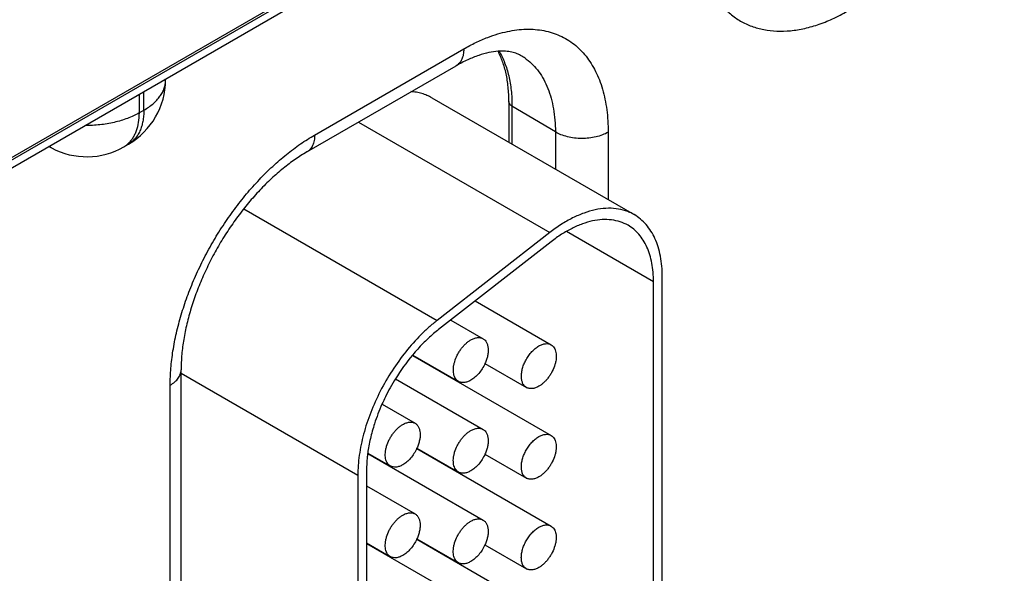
# Model space of a CAD drawing. Header units: inches. Extents: x 0 to 34, y 0 to 22.
# Tile 29 of 129: x 4.875 to 5.474, y 16.873 to 17.209. Entities that reach past the tile are written whole.
import ezdxf

# ---------------------------------------------------------------- set-up
doc = ezdxf.new("R2010")
doc.units = ezdxf.units.IN
doc.header["$LTSCALE"] = 1.87
doc.header["$MEASUREMENT"] = 0
doc.layers.get('0').update_dxf_attribs({"linetype": 'CONTINUOUS'})

msp = doc.modelspace()

# ---------------------------------------------------------------- linework, layer by layer
at = {"color": 7, "linetype": 'CONTINUOUS'}
for p, q in [((4.5912, 16.96263), (9.0239, 19.52202)), ((4.58824, 16.95611), (9.02095, 19.51549)), ((5.02784, 17.21607), (4.71105, 17.03316)), ((5.05479, 17.13907), (5.14548, 17.19143)), ((5.05013, 17.12877), (5.14082, 17.18113)), ((4.96418, 17.17255), (4.96418, 17.17317)), ((4.94805, 17.16385), (4.94805, 17.15247)), ((4.951, 17.15418), (4.951, 17.16556)), ((5.12603, 17.16169), (5.24907, 17.09065)), ((5.17289, 17.1594), (5.17289, 17.13463)), ((5.20117, 17.14092), (5.17479, 17.15669)), ((5.17479, 17.15669), (5.17479, 17.13354)), ((4.94805, 17.15247), (4.951, 17.15418)), ((5.08143, 17.14684), (5.19771, 17.0797)), ((5.20117, 17.14092), (5.20117, 17.1183)), ((5.23326, 17.14076), (5.23326, 17.09977)), ((4.89492, 17.13121), (4.89316, 17.13216)), ((4.93873, 17.13188), (4.94168, 17.13358)), ((5.01175, 17.09417), (5.12929, 17.0263)), ((5.19771, 17.0797), (5.12929, 17.0263)), ((5.26085, 17.0498), (5.20789, 17.08038)), ((5.19863, 17.0742), (5.13021, 17.0208)), ((5.26076, 16.7644), (5.26085, 17.0498)), ((5.26607, 16.76746), (5.26615, 17.05286)), ((5.15245, 17.03816), (5.1986, 17.01152)), ((5.13759, 17.02656), (5.15724, 17.01521)), ((5.11438, 17.00501), (5.19858, 16.9564)), ((5.11455, 17.00522), (5.14224, 16.98923)), ((5.15837, 17.00011), (5.1836, 16.98554)), ((4.9736, 16.66738), (4.9736, 16.99621)), ((4.9736, 16.99419), (5.08106, 16.93214)), ((5.10406, 16.99079), (5.15723, 16.96009)), ((5.13777, 16.99151), (5.13777, 16.99181)), ((4.96701, 16.65819), (4.96701, 16.98702)), ((5.09578, 16.97538), (5.11587, 16.96378)), ((5.11688, 16.94844), (5.19857, 16.90127)), ((5.11699, 16.94868), (5.14222, 16.93411)), ((5.08721, 16.94538), (5.15721, 16.90497)), ((5.08723, 16.94567), (5.10087, 16.9378)), ((5.15835, 16.94498), (5.18358, 16.93042)), ((5.08637, 16.9352), (5.08629, 16.67765)), ((5.13776, 16.93639), (5.13776, 16.93669)), ((5.08106, 16.93214), (5.08099, 16.67459)), ((5.08636, 16.92569), (5.11585, 16.90866)), ((5.11687, 16.89332), (5.19855, 16.84615)), ((5.11698, 16.89356), (5.14221, 16.87899)), ((5.08635, 16.89105), (5.10085, 16.88268)), ((5.08635, 16.89075), (5.15719, 16.84985)), ((5.15833, 16.88986), (5.18357, 16.87529)), ((5.13774, 16.88126), (5.13774, 16.88157))]:
    msp.add_line(p, q, dxfattribs=at)
for centre, radius, start, end in [((5.16311, 17.15799), 0.03402, 53.15861, 58.77196), ((4.91918, 17.17255), 0.045, 300.0008, 359.9992), ((4.90206, 17.14449), 0.01508, 234.54044, 241.71738), ((4.91623, 17.17085), 0.045, 241.73016, 300.0018), ((4.93109, 17.14507), 0.01525, 300.05806, 311.78579), ((4.93082, 17.1454), 0.01567, 311.75905, 312.48657), ((5.18679, 16.94833), 0.09194, 127.98264, 130.43503), ((5.21019, 16.92529), 0.12485, 140.20549, 148.31666), ((5.20586, 16.9288), 0.11928, 140.04142, 140.17077), ((5.21411, 16.92266), 0.12957, 148.23704, 153.79869), ((5.18611, 16.98989), 0.00503, 238.00528, 240.00076), ((5.21203, 16.92369), 0.12725, 153.80245, 156.03098), ((5.20697, 16.92592), 0.12172, 156.01974, 162.01771), ((5.09413, 16.95908), 0.02514, 334.93547, 335.53843), ((5.17464, 16.93401), 0.08832, 172.44642, 172.64001), ((5.1861, 16.93477), 0.00503, 238.24203, 240.00083), ((5.09411, 16.90396), 0.02514, 334.93547, 335.53843), ((5.18608, 16.87965), 0.00503, 238.47874, 240.00089)]:
    msp.add_arc(centre, radius, start, end, dxfattribs=at)
for points, knots in [([(5.28635, 17.26894), (5.28635, 17.2655), (5.28662, 17.25878), (5.28795, 17.24905), (5.28981, 17.24142), (5.29176, 17.23573), (5.29393, 17.23047), (5.29716, 17.22441), (5.30114, 17.21899), (5.30471, 17.21521), (5.30754, 17.21265), (5.31054, 17.21036), (5.31372, 17.20834), (5.31705, 17.2066), (5.32054, 17.20514), (5.32417, 17.20397), (5.32923, 17.20278), (5.33591, 17.20203), (5.34278, 17.20227), (5.34842, 17.20302), (5.35432, 17.20419), (5.36186, 17.20638), (5.37095, 17.2101), (5.3769, 17.21322), (5.37989, 17.21494)], [0, 0, 0, 0, 0.074283, 0.144711, 0.211305, 0.243228, 0.274278, 0.33394, 0.390893, 0.418609, 0.445949, 0.473033, 0.499989, 0.526945, 0.55403, 0.58137, 0.609086, 0.666042, 0.725707, 0.756759, 0.788684, 0.855281, 0.925713, 1, 1, 1, 1]), ([(5.14548, 17.19143), (5.14787, 17.19281), (5.15264, 17.19535), (5.1576, 17.1975), (5.16007, 17.19845)], [0, 0, 0, 0, 0.511208, 1, 1, 1, 1]), ([(5.16007, 17.19845), (5.16205, 17.19921), (5.166, 17.20056), (5.17376, 17.20255), (5.17964, 17.2033), (5.18348, 17.20338)], [0, 0, 0, 0, 0.265364, 0.520221, 1, 1, 1, 1]), ([(5.18348, 17.20338), (5.1853, 17.20343), (5.18889, 17.20333), (5.19415, 17.20263), (5.19918, 17.20137), (5.20395, 17.19955), (5.20843, 17.19719), (5.21259, 17.19429), (5.21642, 17.19088), (5.21989, 17.18697), (5.22299, 17.18259), (5.22571, 17.17775), (5.22802, 17.17248), (5.22993, 17.1668), (5.23142, 17.16076), (5.23287, 17.15207), (5.23326, 17.14533), (5.23326, 17.14076)], [0, 0, 0, 0, 0.060415, 0.118967, 0.176073, 0.232212, 0.287909, 0.343709, 0.400151, 0.457747, 0.516953, 0.578163, 0.641692, 0.707782, 0.776601, 0.848242, 1, 1, 1, 1]), ([(5.14548, 17.19143), (5.14548, 17.19029), (5.14535, 17.18862), (5.14483, 17.18651), (5.14431, 17.18511), (5.14364, 17.18386), (5.14284, 17.18276), (5.1419, 17.18184), (5.14119, 17.18135), (5.14082, 17.18113)], [0, 0, 0, 0, 0.289277, 0.422535, 0.548497, 0.667894, 0.781868, 0.891952, 1, 1, 1, 1]), ([(5.16629, 17.18999), (5.16443, 17.18985), (5.16047, 17.18925), (5.15429, 17.18751), (5.14761, 17.18481), (5.14312, 17.18246), (5.14082, 17.18113)], [0, 0, 0, 0, 0.205441, 0.441347, 0.706862, 1, 1, 1, 1]), ([(5.18074, 17.18708), (5.18029, 17.18735), (5.17936, 17.18786), (5.17734, 17.18876), (5.17513, 17.18943), (5.17273, 17.18985), (5.16995, 17.19013), (5.16778, 17.1901), (5.16629, 17.18999)], [0, 0, 0, 0, 0.105245, 0.213078, 0.44179, 0.566555, 0.700554, 1, 1, 1, 1]), ([(5.17289, 17.1594), (5.17289, 17.16235), (5.17269, 17.1667), (5.17197, 17.17234), (5.17101, 17.17752), (5.16933, 17.1835), (5.16739, 17.18796), (5.16629, 17.19001)], [0, 0, 0, 0, 0.279626, 0.412145, 0.539658, 0.779519, 1, 1, 1, 1]), ([(5.16692, 17.19003), (5.16825, 17.18779), (5.17058, 17.1829), (5.17302, 17.17487), (5.17449, 17.16603), (5.17479, 17.15987), (5.17479, 17.15669)], [0, 0, 0, 0, 0.225706, 0.466813, 0.724787, 1, 1, 1, 1]), ([(5.1835, 17.18521), (5.18492, 17.18415), (5.18764, 17.18177), (5.19119, 17.17756), (5.19424, 17.17274), (5.19676, 17.16733), (5.19873, 17.16138), (5.20014, 17.15494), (5.20099, 17.14807), (5.20117, 17.14334), (5.20117, 17.14092)], [0, 0, 0, 0, 0.107704, 0.218298, 0.333163, 0.453406, 0.579833, 0.712955, 0.853011, 1, 1, 1, 1]), ([(4.951, 17.15418), (4.95202, 17.15476), (4.95395, 17.15599), (4.95659, 17.15803), (4.95887, 17.16022), (4.96078, 17.16253), (4.96229, 17.16494), (4.96338, 17.16743), (4.96404, 17.16998), (4.96418, 17.1717), (4.96418, 17.17255)], [0, 0, 0, 0, 0.148599, 0.289495, 0.422714, 0.548635, 0.667994, 0.781934, 0.891985, 1, 1, 1, 1]), ([(5.12603, 17.16169), (5.12508, 17.16224), (5.1231, 17.16322), (5.11996, 17.16435), (5.11665, 17.16513), (5.11438, 17.1654), (5.11322, 17.16547)], [0, 0, 0, 0, 0.244396, 0.491096, 0.742294, 1, 1, 1, 1]), ([(5.17479, 17.15669), (5.1745, 17.15686), (5.17399, 17.15723), (5.17337, 17.15789), (5.17298, 17.15863), (5.17289, 17.15915), (5.17289, 17.1594)], [0, 0, 0, 0, 0.288792, 0.54766, 0.781256, 1, 1, 1, 1]), ([(4.94805, 17.15247), (4.94695, 17.15184), (4.94465, 17.15064), (4.94099, 17.1491), (4.93708, 17.14777), (4.93152, 17.1463), (4.92422, 17.1451), (4.91824, 17.14483), (4.91523, 17.14487)], [0, 0, 0, 0, 0.111563, 0.228257, 0.349561, 0.474848, 0.734251, 1, 1, 1, 1]), ([(4.94805, 17.15247), (4.94805, 17.15055), (4.9478, 17.14685), (4.94674, 17.14244), (4.94545, 17.13933), (4.94431, 17.13726), (4.94297, 17.13541), (4.94194, 17.13433), (4.9414, 17.13384)], [0, 0, 0, 0, 0.28454, 0.543937, 0.664907, 0.780661, 0.892013, 1, 1, 1, 1]), ([(4.951, 17.15418), (4.951, 17.15301), (4.95091, 17.15072), (4.95046, 17.14741), (4.94971, 17.14434), (4.94866, 17.14154), (4.94733, 17.13903), (4.94571, 17.13684), (4.94384, 17.135), (4.94242, 17.13401), (4.94168, 17.13358)], [0, 0, 0, 0, 0.148602, 0.289502, 0.422722, 0.548642, 0.668, 0.781938, 0.891987, 1, 1, 1, 1]), ([(4.96701, 16.98702), (4.96701, 16.99042), (4.96731, 16.99737), (4.96859, 17.00793), (4.97069, 17.01877), (4.9736, 17.0298), (4.97729, 17.0409), (4.98172, 17.05197), (4.98684, 17.06291), (4.99262, 17.0736), (4.99899, 17.08395), (5.0059, 17.09386), (5.01327, 17.10323), (5.02104, 17.11197), (5.02914, 17.12), (5.03748, 17.12725), (5.04599, 17.13364), (5.05185, 17.13737), (5.05479, 17.13907)], [0, 0, 0, 0, 0.055837, 0.114176, 0.174779, 0.237348, 0.301543, 0.366986, 0.433276, 0.499994, 0.566712, 0.633002, 0.698447, 0.762643, 0.825214, 0.885819, 0.94416, 1, 1, 1, 1]), ([(5.05479, 17.13907), (5.05479, 17.13793), (5.05466, 17.13626), (5.05415, 17.13415), (5.05362, 17.13275), (5.05296, 17.1315), (5.05215, 17.1304), (5.05121, 17.12948), (5.0505, 17.12899), (5.05013, 17.12877)], [0, 0, 0, 0, 0.289277, 0.422535, 0.548497, 0.667894, 0.781868, 0.891952, 1, 1, 1, 1]), ([(5.23326, 17.14076), (5.23216, 17.14012), (5.22975, 17.139), (5.22582, 17.13782), (5.22157, 17.1371), (5.21716, 17.13687), (5.21275, 17.13714), (5.20852, 17.1379), (5.20463, 17.13913), (5.20225, 17.14027), (5.20117, 17.14092)], [0, 0, 0, 0, 0.114376, 0.237853, 0.367825, 0.501103, 0.634228, 0.763751, 0.886521, 1, 1, 1, 1]), ([(5.05013, 17.12877), (5.04769, 17.12736), (5.04276, 17.12422), (5.03555, 17.11878), (5.02837, 17.11252), (5.02132, 17.1055), (5.0145, 17.09781), (5.00799, 17.08952), (5.00187, 17.08073), (4.99621, 17.07153), (4.99107, 17.06203), (4.98652, 17.05234), (4.9826, 17.04255), (4.97934, 17.0328), (4.97679, 17.02318), (4.97496, 17.01383), (4.97386, 17.00487), (4.9736, 16.99903), (4.9736, 16.99621)], [0, 0, 0, 0, 0.053276, 0.110201, 0.170286, 0.233022, 0.297891, 0.364367, 0.431918, 0.500008, 0.568097, 0.635647, 0.702122, 0.76699, 0.829724, 0.889805, 0.946728, 1, 1, 1, 1]), ([(5.24907, 17.09065), (5.24824, 17.09112), (5.24654, 17.092), (5.24291, 17.09339), (5.23801, 17.09446), (5.23176, 17.09463), (5.22518, 17.0937), (5.21838, 17.09171), (5.21143, 17.08868), (5.20445, 17.08466), (5.19994, 17.08145), (5.19771, 17.0797)], [0, 0, 0, 0, 0.051421, 0.10321, 0.209155, 0.320467, 0.439019, 0.565969, 0.701894, 0.846829, 1, 1, 1, 1]), ([(5.26615, 17.05286), (5.26615, 17.05501), (5.26598, 17.0592), (5.26516, 17.06527), (5.26378, 17.07091), (5.26186, 17.07605), (5.25941, 17.08065), (5.25646, 17.08467), (5.25302, 17.08805), (5.25042, 17.08987), (5.24907, 17.09065)], [0, 0, 0, 0, 0.148501, 0.289498, 0.422772, 0.548679, 0.668017, 0.781952, 0.891997, 1, 1, 1, 1]), ([(5.24532, 17.08415), (5.24381, 17.08502), (5.24057, 17.08646), (5.23526, 17.08762), (5.22958, 17.08777), (5.2236, 17.08693), (5.21742, 17.08512), (5.2111, 17.08237), (5.20476, 17.07871), (5.20066, 17.07579), (5.19863, 17.0742)], [0, 0, 0, 0, 0.103089, 0.209046, 0.32037, 0.438942, 0.565921, 0.701851, 0.846775, 1, 1, 1, 1]), ([(5.26085, 17.0498), (5.26085, 17.05175), (5.26069, 17.05557), (5.25995, 17.06108), (5.25869, 17.06621), (5.25695, 17.07088), (5.25472, 17.07507), (5.25204, 17.07872), (5.24891, 17.08179), (5.24655, 17.08344), (5.24532, 17.08415)], [0, 0, 0, 0, 0.14854, 0.289521, 0.422764, 0.548669, 0.668019, 0.781957, 0.891998, 1, 1, 1, 1]), ([(5.12929, 17.0263), (5.12759, 17.02497), (5.12423, 17.02217), (5.11769, 17.01601), (5.10997, 17.00735), (5.10169, 16.99586), (5.09453, 16.98347), (5.08871, 16.97055), (5.0844, 16.9575), (5.08214, 16.94664), (5.08122, 16.93822), (5.08106, 16.93414), (5.08106, 16.93214)], [0, 0, 0, 0, 0.059282, 0.120474, 0.247216, 0.377816, 0.509778, 0.640411, 0.767108, 0.887621, 0.94496, 1, 1, 1, 1]), ([(5.12716, 17.01831), (5.1249, 17.01639), (5.12047, 17.01225), (5.11641, 17.00777), (5.11443, 17.00541)], [0, 0, 0, 0, 0.491002, 1, 1, 1, 1]), ([(5.14224, 16.98923), (5.14187, 16.98944), (5.14117, 16.98998), (5.14033, 16.99105), (5.1397, 16.99235), (5.13929, 16.99386), (5.13911, 16.99555), (5.13915, 16.99737), (5.13943, 16.9993), (5.1401, 17.00199), (5.14117, 17.00466), (5.14259, 17.0072), (5.14382, 17.00901), (5.14517, 17.01068), (5.14662, 17.01217), (5.14814, 17.01344), (5.14921, 17.01416), (5.14975, 17.01447)], [0, 0, 0, 0, 0.042821, 0.087411, 0.135198, 0.18712, 0.243575, 0.304545, 0.369657, 0.438275, 0.582495, 0.656255, 0.729642, 0.80162, 0.871263, 0.937686, 1, 1, 1, 1]), ([(5.14975, 17.01447), (5.1504, 17.01485), (5.15171, 17.01547), (5.15372, 17.01596), (5.15533, 17.01591), (5.15647, 17.0156), (5.157, 17.01535), (5.15724, 17.01521)], [0, 0, 0, 0, 0.289307, 0.548678, 0.781652, 0.891829, 1, 1, 1, 1]), ([(5.15724, 17.01521), (5.15746, 17.01508), (5.15789, 17.01479), (5.15866, 17.01407), (5.15945, 17.01291), (5.16007, 17.01123), (5.16037, 17.00928), (5.16035, 17.00713), (5.16001, 17.00483), (5.15935, 17.00245), (5.15874, 17.00088), (5.15838, 17.0001)], [0, 0, 0, 0, 0.046397, 0.093493, 0.192091, 0.300027, 0.419407, 0.55055, 0.692461, 0.843158, 1, 1, 1, 1]), ([(5.1911, 17.01078), (5.19176, 17.01116), (5.19307, 17.01178), (5.19508, 17.01226), (5.19669, 17.01222), (5.19783, 17.0119), (5.19835, 17.01166), (5.1986, 17.01152)], [0, 0, 0, 0, 0.289307, 0.548678, 0.781652, 0.891829, 1, 1, 1, 1]), ([(5.18337, 17.00245), (5.18386, 17.00334), (5.18494, 17.00505), (5.18681, 17.00734), (5.18885, 17.00929), (5.19035, 17.01034), (5.1911, 17.01078)], [0, 0, 0, 0, 0.265742, 0.525261, 0.772072, 1, 1, 1, 1]), ([(5.1986, 17.01152), (5.19897, 17.0113), (5.19967, 17.01077), (5.20051, 17.0097), (5.20114, 17.0084), (5.20155, 17.00688), (5.20173, 17.0052), (5.20169, 17.00337), (5.20141, 17.00145), (5.20075, 16.99875), (5.19967, 16.99609), (5.19825, 16.99355), (5.19702, 16.99174), (5.19567, 16.99007), (5.19422, 16.98858), (5.1927, 16.9873), (5.19163, 16.98659), (5.1911, 16.98628)], [0, 0, 0, 0, 0.042821, 0.087411, 0.135198, 0.18712, 0.243575, 0.304545, 0.369657, 0.438275, 0.582495, 0.656255, 0.729642, 0.80162, 0.871263, 0.937686, 1, 1, 1, 1]), ([(5.15838, 17.0001), (5.15789, 16.99902), (5.15676, 16.99694), (5.1547, 16.99413), (5.15272, 16.99211), (5.15103, 16.99078), (5.15017, 16.99022), (5.14974, 16.98997)], [0, 0, 0, 0, 0.263533, 0.524012, 0.772213, 0.889196, 1, 1, 1, 1]), ([(5.18345, 16.98563), (5.18322, 16.98577), (5.18277, 16.98611), (5.18196, 16.98694), (5.18117, 16.98828), (5.18061, 16.9902), (5.18043, 16.99241), (5.18063, 16.99483), (5.18119, 16.99737), (5.1821, 16.99995), (5.18291, 17.00163), (5.18337, 17.00245)], [0, 0, 0, 0, 0.045244, 0.091447, 0.189207, 0.297603, 0.418326, 0.551121, 0.694233, 0.844976, 1, 1, 1, 1]), ([(4.96701, 16.98702), (4.968, 16.98759), (4.96938, 16.98855), (4.97094, 16.99004), (4.9719, 16.9912), (4.97265, 16.9924), (4.97319, 16.99365), (4.97352, 16.99492), (4.9736, 16.99578), (4.9736, 16.99621)], [0, 0, 0, 0, 0.289272, 0.422529, 0.54849, 0.667888, 0.781863, 0.89195, 1, 1, 1, 1]), ([(5.14974, 16.98997), (5.14908, 16.98959), (5.14777, 16.98897), (5.14576, 16.98848), (5.14415, 16.98853), (5.14301, 16.98884), (5.14249, 16.98909), (5.14224, 16.98923)], [0, 0, 0, 0, 0.289307, 0.548678, 0.781652, 0.891829, 1, 1, 1, 1]), ([(5.1911, 16.98628), (5.19044, 16.9859), (5.18913, 16.98528), (5.18712, 16.98479), (5.18551, 16.98483), (5.18437, 16.98515), (5.18384, 16.9854), (5.1836, 16.98554)], [0, 0, 0, 0, 0.289307, 0.548678, 0.781652, 0.891829, 1, 1, 1, 1]), ([(5.10837, 16.96304), (5.10903, 16.96342), (5.11034, 16.96404), (5.11235, 16.96453), (5.11395, 16.96449), (5.1151, 16.96417), (5.11562, 16.96392), (5.11587, 16.96378)], [0, 0, 0, 0, 0.289307, 0.548678, 0.781652, 0.891829, 1, 1, 1, 1]), ([(5.0912, 16.96349), (5.09023, 16.96052), (5.08859, 16.95462), (5.08748, 16.94859), (5.08708, 16.94562)], [0, 0, 0, 0, 0.510652, 1, 1, 1, 1]), ([(5.10087, 16.9378), (5.1005, 16.93802), (5.0998, 16.93855), (5.09895, 16.93962), (5.09832, 16.94092), (5.09791, 16.94244), (5.09773, 16.94412), (5.09778, 16.94594), (5.09805, 16.94787), (5.09872, 16.95057), (5.0998, 16.95323), (5.10122, 16.95577), (5.10244, 16.95758), (5.1038, 16.95925), (5.10525, 16.96074), (5.10676, 16.96202), (5.10783, 16.96273), (5.10837, 16.96304)], [0, 0, 0, 0, 0.042821, 0.087411, 0.135198, 0.18712, 0.243575, 0.304545, 0.369657, 0.438275, 0.582495, 0.656255, 0.729642, 0.80162, 0.871263, 0.937686, 1, 1, 1, 1]), ([(5.11587, 16.96378), (5.11609, 16.96366), (5.11651, 16.96337), (5.11728, 16.96265), (5.11808, 16.96149), (5.1187, 16.9598), (5.119, 16.95785), (5.11898, 16.9557), (5.11863, 16.9534), (5.11798, 16.95102), (5.11736, 16.94946), (5.11701, 16.94867)], [0, 0, 0, 0, 0.046397, 0.093493, 0.192091, 0.300027, 0.419407, 0.55055, 0.692461, 0.843158, 1, 1, 1, 1]), ([(5.14222, 16.93411), (5.14186, 16.93432), (5.14115, 16.93486), (5.14031, 16.93593), (5.13968, 16.93723), (5.13927, 16.93874), (5.13909, 16.94043), (5.13914, 16.94225), (5.13941, 16.94418), (5.14008, 16.94687), (5.14116, 16.94954), (5.14258, 16.95208), (5.1438, 16.95389), (5.14515, 16.95556), (5.1466, 16.95705), (5.14812, 16.95832), (5.14919, 16.95904), (5.14973, 16.95935)], [0, 0, 0, 0, 0.042821, 0.087411, 0.135198, 0.18712, 0.243575, 0.304545, 0.369657, 0.438275, 0.582495, 0.656255, 0.729642, 0.80162, 0.871263, 0.937686, 1, 1, 1, 1]), ([(5.14973, 16.95935), (5.15039, 16.95973), (5.1517, 16.96035), (5.15371, 16.96084), (5.15531, 16.96079), (5.15646, 16.96048), (5.15698, 16.96023), (5.15723, 16.96009)], [0, 0, 0, 0, 0.289307, 0.548678, 0.781652, 0.891829, 1, 1, 1, 1]), ([(5.15723, 16.96009), (5.15744, 16.95996), (5.15787, 16.95967), (5.15864, 16.95895), (5.15943, 16.95779), (5.16006, 16.95611), (5.16036, 16.95416), (5.16033, 16.952), (5.15999, 16.94971), (5.15934, 16.94733), (5.15872, 16.94576), (5.15836, 16.94498)], [0, 0, 0, 0, 0.046397, 0.093493, 0.192091, 0.300027, 0.419407, 0.55055, 0.692461, 0.843158, 1, 1, 1, 1]), ([(5.18337, 16.94736), (5.18386, 16.94825), (5.18494, 16.94994), (5.18681, 16.95223), (5.18884, 16.95417), (5.19033, 16.95522), (5.19109, 16.95566)], [0, 0, 0, 0, 0.265766, 0.525267, 0.77206, 1, 1, 1, 1]), ([(5.19858, 16.9564), (5.19895, 16.95618), (5.19965, 16.95565), (5.2005, 16.95458), (5.20113, 16.95327), (5.20154, 16.95176), (5.20172, 16.95008), (5.20167, 16.94825), (5.2014, 16.94633), (5.20073, 16.94363), (5.19965, 16.94097), (5.19823, 16.93843), (5.19701, 16.93661), (5.19565, 16.93495), (5.1942, 16.93346), (5.19269, 16.93218), (5.19162, 16.93147), (5.19108, 16.93116)], [0, 0, 0, 0, 0.042821, 0.087411, 0.135198, 0.18712, 0.243575, 0.304545, 0.369657, 0.438275, 0.582495, 0.656255, 0.729642, 0.80162, 0.871263, 0.937686, 1, 1, 1, 1]), ([(5.19109, 16.95566), (5.19174, 16.95603), (5.19305, 16.95666), (5.19506, 16.95714), (5.19667, 16.9571), (5.19782, 16.95678), (5.19834, 16.95654), (5.19858, 16.9564)], [0, 0, 0, 0, 0.289307, 0.548678, 0.781652, 0.891829, 1, 1, 1, 1]), ([(5.1169, 16.94843), (5.1164, 16.94738), (5.11528, 16.94535), (5.11324, 16.9426), (5.11129, 16.94063), (5.10963, 16.93934), (5.10879, 16.93879), (5.10836, 16.93854)], [0, 0, 0, 0, 0.263898, 0.52425, 0.772227, 0.889157, 1, 1, 1, 1]), ([(5.18345, 16.9305), (5.18322, 16.93064), (5.18276, 16.93097), (5.18196, 16.9318), (5.18116, 16.93315), (5.1806, 16.93508), (5.18041, 16.93729), (5.18061, 16.93971), (5.18118, 16.94226), (5.18209, 16.94485), (5.18291, 16.94653), (5.18337, 16.94736)], [0, 0, 0, 0, 0.045235, 0.091414, 0.18911, 0.297454, 0.418162, 0.55098, 0.69414, 0.844939, 1, 1, 1, 1]), ([(5.08704, 16.94532), (5.08693, 16.94446), (5.08655, 16.9411), (5.08637, 16.93771), (5.08637, 16.9352)], [0, 0, 0, 0, 0.256989, 1, 1, 1, 1]), ([(5.15836, 16.94498), (5.15787, 16.9439), (5.15674, 16.94182), (5.15468, 16.93901), (5.1527, 16.93699), (5.15101, 16.93566), (5.15015, 16.9351), (5.14972, 16.93485)], [0, 0, 0, 0, 0.263533, 0.524012, 0.772213, 0.889196, 1, 1, 1, 1]), ([(5.10836, 16.93854), (5.10771, 16.93816), (5.1064, 16.93754), (5.10439, 16.93706), (5.10278, 16.9371), (5.10164, 16.93742), (5.10111, 16.93766), (5.10087, 16.9378)], [0, 0, 0, 0, 0.289307, 0.548678, 0.781652, 0.891829, 1, 1, 1, 1]), ([(5.14972, 16.93485), (5.14906, 16.93447), (5.14775, 16.93385), (5.14574, 16.93336), (5.14414, 16.93341), (5.14299, 16.93372), (5.14247, 16.93397), (5.14222, 16.93411)], [0, 0, 0, 0, 0.289307, 0.548678, 0.781652, 0.891829, 1, 1, 1, 1]), ([(5.19108, 16.93116), (5.19042, 16.93078), (5.18911, 16.93016), (5.1871, 16.92967), (5.1855, 16.92971), (5.18435, 16.93003), (5.18383, 16.93027), (5.18358, 16.93042)], [0, 0, 0, 0, 0.289307, 0.548678, 0.781652, 0.891829, 1, 1, 1, 1]), ([(5.10085, 16.88268), (5.10048, 16.88289), (5.09978, 16.88343), (5.09894, 16.8845), (5.09831, 16.8858), (5.0979, 16.88731), (5.09772, 16.889), (5.09776, 16.89082), (5.09804, 16.89275), (5.0987, 16.89544), (5.09978, 16.89811), (5.1012, 16.90065), (5.10243, 16.90246), (5.10378, 16.90413), (5.10523, 16.90562), (5.10675, 16.90689), (5.10782, 16.90761), (5.10835, 16.90792)], [0, 0, 0, 0, 0.042821, 0.087411, 0.135198, 0.18712, 0.243575, 0.304545, 0.369657, 0.438275, 0.582495, 0.656255, 0.729642, 0.80162, 0.871263, 0.937686, 1, 1, 1, 1]), ([(5.10835, 16.90792), (5.10901, 16.9083), (5.11032, 16.90892), (5.11233, 16.90941), (5.11394, 16.90937), (5.11508, 16.90905), (5.11561, 16.9088), (5.11585, 16.90866)], [0, 0, 0, 0, 0.289307, 0.548678, 0.781652, 0.891829, 1, 1, 1, 1]), ([(5.11585, 16.90866), (5.11607, 16.90853), (5.1165, 16.90824), (5.11727, 16.90753), (5.11806, 16.90636), (5.11868, 16.90468), (5.11898, 16.90273), (5.11896, 16.90058), (5.11862, 16.89828), (5.11796, 16.8959), (5.11734, 16.89433), (5.11699, 16.89355)], [0, 0, 0, 0, 0.046397, 0.093493, 0.192091, 0.300027, 0.419407, 0.55055, 0.692461, 0.843158, 1, 1, 1, 1]), ([(5.14971, 16.90423), (5.15037, 16.90461), (5.15168, 16.90523), (5.15369, 16.90572), (5.1553, 16.90567), (5.15644, 16.90535), (5.15696, 16.90511), (5.15721, 16.90497)], [0, 0, 0, 0, 0.289307, 0.548678, 0.781652, 0.891829, 1, 1, 1, 1]), ([(5.15721, 16.90497), (5.15743, 16.90484), (5.15785, 16.90455), (5.15862, 16.90383), (5.15942, 16.90267), (5.16004, 16.90099), (5.16034, 16.89904), (5.16032, 16.89688), (5.15997, 16.89458), (5.15932, 16.89221), (5.1587, 16.89064), (5.15835, 16.88986)], [0, 0, 0, 0, 0.046397, 0.093493, 0.192091, 0.300027, 0.419407, 0.55055, 0.692461, 0.843158, 1, 1, 1, 1]), ([(5.14221, 16.87899), (5.14184, 16.8792), (5.14114, 16.87974), (5.14029, 16.88081), (5.13966, 16.88211), (5.13926, 16.88362), (5.13907, 16.88531), (5.13912, 16.88713), (5.13939, 16.88906), (5.14006, 16.89175), (5.14114, 16.89442), (5.14256, 16.89696), (5.14378, 16.89877), (5.14514, 16.90044), (5.14659, 16.90193), (5.1481, 16.9032), (5.14917, 16.90392), (5.14971, 16.90423)], [0, 0, 0, 0, 0.042821, 0.087411, 0.135198, 0.18712, 0.243575, 0.304545, 0.369657, 0.438275, 0.582495, 0.656255, 0.729642, 0.80162, 0.871263, 0.937686, 1, 1, 1, 1]), ([(5.18337, 16.89227), (5.18386, 16.89315), (5.18494, 16.89484), (5.1868, 16.89713), (5.18883, 16.89905), (5.19032, 16.9001), (5.19107, 16.90053)], [0, 0, 0, 0, 0.265789, 0.525273, 0.772047, 1, 1, 1, 1]), ([(5.19857, 16.90127), (5.19894, 16.90106), (5.19964, 16.90052), (5.20048, 16.89946), (5.20111, 16.89815), (5.20152, 16.89664), (5.2017, 16.89496), (5.20165, 16.89313), (5.20138, 16.89121), (5.20071, 16.88851), (5.19963, 16.88585), (5.19822, 16.88331), (5.19699, 16.88149), (5.19564, 16.87983), (5.19419, 16.87834), (5.19267, 16.87706), (5.1916, 16.87635), (5.19106, 16.87604)], [0, 0, 0, 0, 0.042821, 0.087411, 0.135198, 0.18712, 0.243575, 0.304545, 0.369657, 0.438275, 0.582495, 0.656255, 0.729642, 0.80162, 0.871263, 0.937686, 1, 1, 1, 1]), ([(5.19107, 16.90053), (5.19173, 16.90091), (5.19304, 16.90153), (5.19505, 16.90202), (5.19665, 16.90198), (5.1978, 16.90166), (5.19832, 16.90142), (5.19857, 16.90127)], [0, 0, 0, 0, 0.289307, 0.548678, 0.781652, 0.891829, 1, 1, 1, 1]), ([(5.11688, 16.89331), (5.11639, 16.89226), (5.11526, 16.89023), (5.11322, 16.88748), (5.11127, 16.88551), (5.10962, 16.88421), (5.10877, 16.88367), (5.10835, 16.88342)], [0, 0, 0, 0, 0.263898, 0.52425, 0.772227, 0.889157, 1, 1, 1, 1]), ([(5.15835, 16.88986), (5.15786, 16.88878), (5.15673, 16.8867), (5.15467, 16.88389), (5.15268, 16.88187), (5.151, 16.88054), (5.15014, 16.87998), (5.1497, 16.87973)], [0, 0, 0, 0, 0.263533, 0.524012, 0.772213, 0.889196, 1, 1, 1, 1]), ([(5.18345, 16.87536), (5.18322, 16.87551), (5.18276, 16.87584), (5.18195, 16.87667), (5.18115, 16.87801), (5.18058, 16.87995), (5.1804, 16.88217), (5.18059, 16.8846), (5.18116, 16.88715), (5.18208, 16.88975), (5.18291, 16.89144), (5.18337, 16.89227)], [0, 0, 0, 0, 0.045226, 0.091382, 0.189013, 0.297306, 0.417999, 0.550839, 0.694049, 0.844902, 1, 1, 1, 1]), ([(5.10835, 16.88342), (5.10769, 16.88304), (5.10638, 16.88242), (5.10437, 16.88193), (5.10276, 16.88198), (5.10162, 16.88229), (5.1011, 16.88254), (5.10085, 16.88268)], [0, 0, 0, 0, 0.289307, 0.548678, 0.781652, 0.891829, 1, 1, 1, 1]), ([(5.1497, 16.87973), (5.14905, 16.87935), (5.14774, 16.87873), (5.14573, 16.87824), (5.14412, 16.87828), (5.14298, 16.8786), (5.14245, 16.87885), (5.14221, 16.87899)], [0, 0, 0, 0, 0.289307, 0.548678, 0.781652, 0.891829, 1, 1, 1, 1]), ([(5.19106, 16.87604), (5.1904, 16.87566), (5.1891, 16.87503), (5.18709, 16.87455), (5.18548, 16.87459), (5.18433, 16.87491), (5.18381, 16.87515), (5.18357, 16.8753)], [0, 0, 0, 0, 0.289307, 0.548678, 0.781652, 0.891829, 1, 1, 1, 1])]:
    msp.add_open_spline(points, degree=3, knots=knots, dxfattribs=at)

doc.saveas('drawing.dxf')
